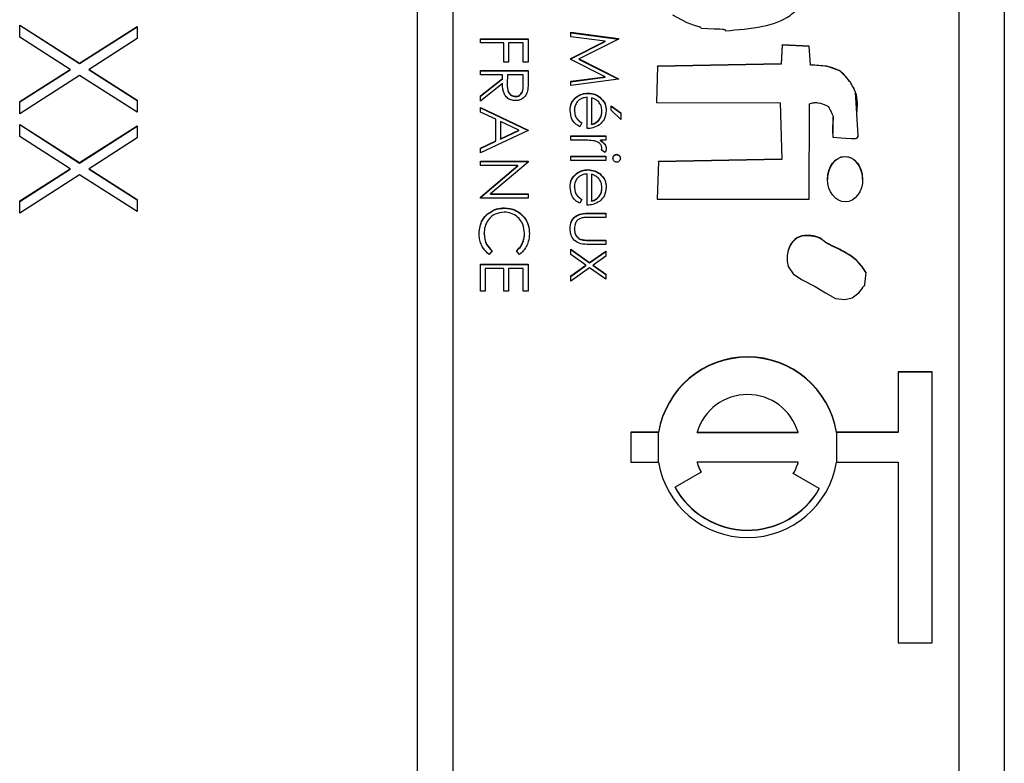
# Model space of a CAD drawing. Header units: millimetres. Extents: x 73 to 1962, y 27 to 1705.
# Tile 16 of 24: x 1830.95 to 1841.85, y 842.54 to 850.77. Entities that reach past the tile are written whole.
import ezdxf

# ---------------------------------------------------------------- set-up
doc = ezdxf.new("R2010")
doc.units = ezdxf.units.MM

msp = doc.modelspace()

# ---------------------------------------------------------------- linework, layer by layer
at = {"color": 7, "linetype": 'Continuous', "lineweight": 25}
for p, q in [((1841.851, 862.17), (1841.851, 821.17)), ((1835.351, 861.66), (1835.351, 821.686)), ((1835.751, 821.686), (1835.751, 861.66)), ((1841.351, 823.685), (1841.351, 859.661)), ((1830.951, 850.708), (1831.614, 850.284)), ((1830.951, 850.574), (1830.951, 850.708)), ((1830.951, 850.705), (1831.614, 850.281)), ((1831.614, 850.284), (1832.251, 850.692)), ((1831.614, 850.281), (1832.251, 850.688)), ((1832.251, 850.692), (1832.251, 850.557)), ((1831.509, 850.217), (1830.951, 850.574)), ((1832.251, 850.557), (1831.719, 850.217)), ((1836.051, 850.509), (1836.051, 850.556)), ((1836.051, 850.556), (1836.58, 850.556)), ((1836.051, 850.552), (1836.58, 850.552)), ((1836.58, 850.556), (1836.58, 850.298)), ((1837.051, 850.627), (1837.58, 850.557)), ((1837.051, 850.579), (1837.051, 850.627)), ((1837.051, 850.623), (1837.58, 850.553)), ((1837.433, 850.528), (1837.051, 850.579)), ((1837.051, 850.337), (1837.433, 850.528)), ((1837.58, 850.55), (1837.146, 850.332)), ((1837.433, 850.525), (1837.433, 850.528)), ((1837.58, 850.557), (1837.58, 850.55)), ((1836.309, 850.509), (1836.051, 850.509)), ((1836.309, 850.298), (1836.309, 850.509)), ((1836.363, 850.509), (1836.363, 850.298)), ((1836.526, 850.509), (1836.363, 850.509)), ((1836.526, 850.298), (1836.526, 850.509)), ((1837.051, 850.333), (1837.433, 850.525)), ((1839.392, 850.487), (1839.379, 850.279)), ((1839.392, 850.484), (1839.379, 850.275)), ((1839.69, 850.475), (1839.392, 850.487)), ((1839.392, 850.484), (1839.392, 850.487)), ((1839.69, 850.471), (1839.392, 850.484)), ((1839.707, 850.267), (1839.69, 850.475)), ((1839.69, 850.471), (1839.69, 850.475)), ((1839.707, 850.263), (1839.69, 850.471)), ((1837.051, 850.326), (1837.051, 850.337)), ((1837.432, 850.135), (1837.051, 850.326)), ((1837.146, 850.332), (1837.58, 850.114)), ((1837.146, 850.328), (1837.146, 850.332)), ((1837.146, 850.328), (1837.58, 850.11)), ((1830.951, 849.86), (1831.509, 850.217)), ((1830.951, 849.857), (1831.509, 850.213)), ((1831.509, 850.213), (1831.509, 850.217)), ((1831.614, 850.281), (1831.614, 850.284)), ((1831.719, 850.217), (1832.251, 849.877)), ((1831.719, 850.213), (1831.719, 850.217)), ((1831.719, 850.213), (1832.251, 849.873)), ((1836.051, 850.156), (1836.051, 850.204)), ((1836.051, 850.204), (1836.58, 850.204)), ((1836.363, 850.298), (1836.309, 850.298)), ((1836.58, 850.298), (1836.526, 850.298)), ((1836.58, 850.204), (1836.58, 850.098)), ((1838.011, 850.252), (1838, 849.851)), ((1838.011, 850.248), (1838, 849.851)), ((1839.379, 850.279), (1838.011, 850.252)), ((1839.379, 850.275), (1838.011, 850.248)), ((1838.011, 850.248), (1838.011, 850.252)), ((1839.379, 850.275), (1839.379, 850.279)), ((1839.707, 850.263), (1839.707, 850.267)), ((1831.614, 850.15), (1830.951, 849.726)), ((1832.251, 849.742), (1831.614, 850.15)), ((1836.051, 850.2), (1836.58, 850.2)), ((1836.295, 850.156), (1836.051, 850.156)), ((1836.051, 849.923), (1836.295, 850.117)), ((1836.051, 849.92), (1836.295, 850.114)), ((1836.295, 850.117), (1836.295, 850.156)), ((1836.295, 850.114), (1836.295, 850.117)), ((1836.35, 850.156), (1836.349, 850.059)), ((1836.526, 850.156), (1836.35, 850.156)), ((1836.526, 850.057), (1836.526, 850.156)), ((1837.051, 850.085), (1837.432, 850.135)), ((1837.051, 850.081), (1837.432, 850.132)), ((1837.58, 850.107), (1837.051, 850.037)), ((1837.432, 850.132), (1837.432, 850.135)), ((1837.58, 850.114), (1837.58, 850.107)), ((1836.295, 850.059), (1836.051, 849.865)), ((1836.349, 850.057), (1836.349, 850.054)), ((1836.526, 850.053), (1836.526, 850.057)), ((1837.051, 850.037), (1837.051, 850.085)), ((1832.251, 849.877), (1832.251, 849.742)), ((1836.051, 849.865), (1836.051, 849.923)), ((1836.439, 849.915), (1836.439, 849.919)), ((1837.234, 849.562), (1837.234, 849.908)), ((1837.243, 849.952), (1837.243, 849.955)), ((1837.282, 849.903), (1837.282, 849.61)), ((1837.372, 849.907), (1837.372, 849.911)), ((1830.951, 849.726), (1830.951, 849.86)), ((1836.051, 849.797), (1836.58, 849.546)), ((1836.051, 849.745), (1836.051, 849.797)), ((1836.051, 849.793), (1836.58, 849.542)), ((1837.092, 849.763), (1837.092, 849.767)), ((1837.499, 849.766), (1837.499, 849.813)), ((1837.499, 849.813), (1837.607, 849.738)), ((1837.499, 849.809), (1837.607, 849.734)), ((1837.607, 849.664), (1837.499, 849.766)), ((1838, 849.851), (1839.368, 849.848)), ((1839.368, 849.848), (1839.389, 849.224)), ((1839.69, 848.78), (1839.696, 849.836)), ((1836.221, 849.665), (1836.051, 849.745)), ((1836.221, 849.425), (1836.221, 849.665)), ((1837.397, 849.754), (1837.397, 849.758)), ((1837.607, 849.738), (1837.607, 849.664)), ((1839.955, 849.685), (1839.955, 849.689)), ((1830.951, 849.609), (1831.614, 849.185)), ((1830.951, 849.475), (1830.951, 849.609)), ((1830.951, 849.606), (1831.614, 849.181)), ((1831.614, 849.185), (1832.251, 849.593)), ((1831.614, 849.181), (1832.251, 849.589)), ((1832.251, 849.593), (1832.251, 849.458)), ((1836.477, 849.543), (1836.275, 849.639)), ((1836.275, 849.639), (1836.275, 849.45)), ((1837.173, 849.625), (1837.151, 849.583)), ((1837.282, 849.606), (1837.282, 849.61)), ((1831.509, 849.118), (1830.951, 849.475)), ((1832.251, 849.458), (1831.719, 849.118)), ((1836.58, 849.539), (1836.051, 849.295)), ((1836.275, 849.45), (1836.477, 849.543)), ((1836.275, 849.446), (1836.477, 849.539)), ((1836.275, 849.446), (1836.275, 849.45)), ((1836.477, 849.539), (1836.477, 849.543)), ((1836.58, 849.546), (1836.58, 849.539)), ((1837.051, 849.433), (1837.051, 849.481)), ((1837.051, 849.481), (1837.438, 849.481)), ((1837.051, 849.477), (1837.438, 849.477)), ((1837.438, 849.481), (1837.438, 849.433)), ((1836.051, 849.347), (1836.221, 849.425)), ((1836.051, 849.343), (1836.221, 849.421)), ((1836.051, 849.295), (1836.051, 849.347)), ((1836.221, 849.421), (1836.221, 849.425)), ((1837.181, 849.433), (1837.051, 849.433)), ((1837.438, 849.433), (1837.381, 849.433)), ((1837.381, 849.43), (1837.381, 849.433)), ((1837.397, 849.345), (1837.397, 849.348)), ((1837.051, 849.21), (1837.051, 849.257)), ((1837.051, 849.257), (1837.438, 849.257)), ((1837.051, 849.254), (1837.438, 849.254)), ((1837.431, 849.298), (1837.39, 849.324)), ((1837.438, 849.257), (1837.438, 849.21)), ((1837.56, 849.274), (1837.56, 849.278)), ((1839.389, 849.224), (1838.021, 849.197)), ((1839.389, 849.22), (1838.021, 849.193)), ((1839.389, 849.22), (1839.389, 849.224)), ((1830.951, 848.761), (1831.509, 849.118)), ((1830.951, 848.757), (1831.509, 849.114)), ((1831.509, 849.114), (1831.509, 849.118)), ((1831.614, 849.181), (1831.614, 849.185)), ((1831.719, 849.118), (1832.251, 848.778)), ((1831.719, 849.114), (1831.719, 849.118)), ((1831.719, 849.114), (1832.251, 848.774)), ((1836.051, 849.2), (1836.58, 849.2)), ((1836.051, 849.153), (1836.051, 849.2)), ((1836.051, 849.196), (1836.58, 849.196)), ((1836.467, 849.153), (1836.051, 849.153)), ((1836.051, 848.804), (1836.467, 849.153)), ((1836.051, 848.801), (1836.467, 849.149)), ((1836.58, 849.19), (1836.164, 848.841)), ((1836.467, 849.149), (1836.467, 849.153)), ((1836.58, 849.2), (1836.58, 849.19)), ((1837.438, 849.21), (1837.051, 849.21)), ((1838.021, 849.197), (1838.009, 848.78)), ((1838.021, 849.193), (1838.009, 848.78)), ((1838.021, 849.193), (1838.021, 849.197)), ((1831.614, 849.05), (1830.951, 848.627)), ((1832.251, 848.643), (1831.614, 849.05)), ((1837.234, 848.715), (1837.234, 849.061)), ((1837.243, 849.104), (1837.243, 849.108)), ((1837.282, 849.056), (1837.282, 848.762)), ((1837.372, 849.06), (1837.372, 849.064)), ((1837.092, 848.916), (1837.092, 848.92)), ((1837.397, 848.906), (1837.397, 848.91)), ((1836.051, 848.793), (1836.051, 848.804)), ((1836.58, 848.793), (1836.051, 848.793)), ((1836.164, 848.841), (1836.58, 848.841)), ((1836.164, 848.837), (1836.164, 848.841)), ((1836.164, 848.837), (1836.58, 848.837)), ((1836.58, 848.841), (1836.58, 848.793)), ((1830.951, 848.627), (1830.951, 848.761)), ((1832.251, 848.778), (1832.251, 848.643)), ((1836.319, 848.681), (1836.319, 848.685)), ((1837.173, 848.777), (1837.151, 848.735)), ((1837.282, 848.759), (1837.282, 848.762)), ((1838.009, 848.78), (1839.69, 848.78)), ((1836.13, 848.614), (1836.13, 848.618)), ((1837.253, 848.627), (1837.438, 848.627)), ((1837.253, 848.623), (1837.253, 848.627)), ((1837.253, 848.623), (1837.438, 848.623)), ((1837.438, 848.579), (1837.258, 848.579)), ((1837.438, 848.627), (1837.438, 848.579)), ((1836.092, 848.396), (1836.092, 848.4)), ((1836.539, 848.4), (1836.539, 848.403)), ((1837.092, 848.449), (1837.092, 848.453)), ((1837.164, 848.333), (1837.164, 848.336)), ((1837.438, 848.281), (1837.249, 848.281)), ((1837.258, 848.328), (1837.438, 848.328)), ((1837.258, 848.325), (1837.258, 848.328)), ((1837.258, 848.325), (1837.438, 848.325)), ((1837.438, 848.328), (1837.438, 848.281)), ((1836.18, 848.211), (1836.148, 848.17)), ((1836.483, 848.17), (1836.451, 848.211)), ((1837.051, 848.227), (1837.259, 848.079)), ((1837.051, 848.17), (1837.051, 848.227)), ((1837.051, 848.223), (1837.259, 848.075)), ((1837.219, 848.05), (1837.051, 848.17)), ((1837.259, 848.079), (1837.438, 848.206)), ((1837.259, 848.075), (1837.438, 848.203)), ((1837.438, 848.15), (1837.298, 848.05)), ((1837.438, 848.206), (1837.438, 848.15)), ((1836.051, 847.763), (1836.051, 848.061)), ((1836.051, 848.061), (1836.58, 848.061)), ((1836.051, 848.057), (1836.58, 848.057)), ((1836.58, 848.061), (1836.58, 847.763)), ((1837.051, 847.931), (1837.219, 848.05)), ((1837.051, 847.927), (1837.219, 848.047)), ((1837.259, 848.022), (1837.051, 847.874)), ((1837.219, 848.047), (1837.219, 848.05)), ((1837.259, 848.075), (1837.259, 848.079)), ((1837.438, 847.894), (1837.259, 848.022)), ((1837.298, 848.05), (1837.438, 847.951)), ((1837.298, 848.047), (1837.298, 848.05)), ((1837.298, 848.047), (1837.438, 847.947)), ((1836.105, 848.014), (1836.105, 847.763)), ((1836.309, 848.014), (1836.105, 848.014)), ((1836.309, 847.763), (1836.309, 848.014)), ((1836.363, 848.014), (1836.363, 847.763)), ((1836.526, 848.014), (1836.363, 848.014)), ((1836.526, 847.763), (1836.526, 848.014)), ((1837.051, 847.874), (1837.051, 847.931)), ((1837.438, 847.951), (1837.438, 847.894)), ((1836.105, 847.763), (1836.051, 847.763)), ((1836.363, 847.763), (1836.309, 847.763)), ((1836.58, 847.763), (1836.526, 847.763)), ((1841.051, 846.869), (1840.676, 846.869)), ((1840.676, 846.869), (1840.676, 846.203)), ((1841.051, 846.866), (1840.676, 846.866)), ((1841.051, 843.871), (1841.051, 846.869)), ((1837.718, 846.203), (1837.718, 845.87)), ((1838.023, 846.203), (1837.718, 846.203)), ((1838.023, 846.199), (1837.718, 846.199)), ((1838.023, 846.199), (1838.023, 846.203)), ((1838.45, 846.199), (1838.45, 846.203)), ((1838.45, 846.203), (1839.568, 846.203)), ((1838.45, 846.199), (1839.568, 846.199)), ((1839.568, 846.199), (1839.568, 846.203)), ((1840.676, 846.203), (1839.995, 846.203)), ((1839.995, 846.199), (1839.995, 846.203)), ((1840.676, 846.199), (1839.995, 846.199)), ((1840.676, 846.199), (1840.676, 846.203)), ((1837.718, 845.87), (1838.023, 845.87)), ((1839.568, 845.87), (1838.45, 845.87)), ((1838.45, 845.866), (1838.45, 845.87)), ((1839.568, 845.866), (1839.568, 845.87)), ((1839.995, 845.87), (1840.676, 845.87)), ((1840.676, 845.87), (1840.676, 843.871)), ((1838.495, 845.762), (1838.206, 845.596)), ((1839.803, 845.579), (1839.515, 845.745)), ((1838.206, 845.592), (1838.206, 845.596)), ((1839.803, 845.575), (1839.803, 845.579)), ((1840.676, 843.871), (1841.051, 843.871))]:
    msp.add_line(p, q, dxfattribs=at)
at = {"color": 8, "linetype": 'Continuous', "lineweight": 25}
for p, q in [((1838.023, 845.87), (1838.023, 846.199)), ((1839.995, 846.199), (1839.995, 845.87))]:
    msp.add_line(p, q, dxfattribs=at)
at = {"color": 7, "linetype": 'Continuous', "lineweight": 25, "flags": 128}
for points in [[(1838.176, 850.819), (1838.338, 850.734), (1838.418, 850.708), (1838.454, 850.697), (1838.47, 850.691), (1838.478, 850.689), (1838.483, 850.687), (1838.487, 850.684), (1838.491, 850.679), (1838.494, 850.674), (1838.496, 850.673), (1838.497, 850.673), (1838.498, 850.673), (1838.498, 850.673), (1838.498, 850.673), (1838.498, 850.673), (1838.498, 850.673), (1838.498, 850.673), (1838.498, 850.673), (1838.64, 850.666), (1838.702, 850.664), (1838.73, 850.662), (1838.742, 850.661), (1838.751, 850.66), (1838.756, 850.658), (1838.76, 850.654), (1838.766, 850.645)], [(1839.952, 849.467), (1840.093, 849.457), (1840.156, 849.454), (1840.183, 849.454), (1840.205, 849.454), (1840.215, 849.457), (1840.224, 849.464), (1840.232, 849.475), (1840.234, 849.48), (1840.234, 849.482), (1840.234, 849.483), (1840.234, 849.484), (1840.234, 849.484), (1840.234, 849.484), (1840.234, 849.484), (1840.234, 849.484), (1840.234, 849.484), (1840.234, 849.484), (1840.205, 849.966), (1840.147, 850.074), (1840.038, 850.196), (1839.887, 850.253), (1839.707, 850.267)], [(1839.459, 848.035), (1839.514, 847.955), (1839.607, 847.892), (1839.758, 847.815), (1839.872, 847.745), (1839.982, 847.683), (1840.087, 847.671), (1840.168, 847.688), (1840.241, 847.745), (1840.271, 847.783), (1840.283, 847.803), (1840.294, 847.82), (1840.302, 847.827), (1840.306, 847.831), (1840.308, 847.833), (1840.308, 847.834), (1840.308, 847.834), (1840.308, 847.834), (1840.308, 847.835), (1840.308, 847.835), (1840.308, 847.835), (1840.308, 847.835), (1840.308, 847.835), (1840.322, 847.969)]]:
    msp.add_lwpolyline(points, dxfattribs=at)
at = {"color": 7, "linetype": 'Continuous', "lineweight": 25}
for centre, radius, start, end in [((1839.009, 846.036), 1, 9.6255, 170.3745), ((1839.009, 846.032), 1, 9.6255, 170.3745), ((1839.009, 846.036), 0.583, 16.633, 163.367), ((1839.009, 846.037), 1, 189.6255, 350.3745), ((1839.009, 846.037), 0.583, 196.6122, 208.0967), ((1839.009, 846.033), 0.583, 196.6122, 208.0967), ((1839.01, 846.037), 0.583, 329.9832, 343.3877), ((1839.01, 846.033), 0.583, 329.9832, 343.3877), ((1839.009, 846.037), 0.917, 208.8091, 329.9705), ((1839.009, 846.034), 0.917, 208.8091, 329.9705)]:
    msp.add_arc(centre, radius, start, end, dxfattribs=at)
msp.add_ellipse((1840.088, 849.002), major_axis=(-0.002, 0.251), ratio=0.776559, dxfattribs=at)
msp.add_ellipse((1840.088, 848.998), major_axis=(-0.002, 0.251), ratio=0.776559, start_param=4.701606, end_param=7.843199, dxfattribs=at)
for points, knots in [([(1838.766, 850.645), (1838.904, 850.655), (1839.149, 850.673), (1839.448, 850.772), (1839.618, 850.936), (1839.688, 851.112), (1839.72, 851.292), (1839.734, 851.494), (1839.692, 851.7), (1839.636, 851.871), (1839.572, 851.962), (1839.539, 851.995), (1839.524, 852.009), (1839.518, 852.015), (1839.515, 852.017), (1839.514, 852.018), (1839.513, 852.019), (1839.513, 852.019), (1839.513, 852.019), (1839.439, 852.084), (1839.24, 852.173), (1838.918, 852.217), (1838.598, 852.2), (1838.337, 852.141), (1838.158, 852.025), (1838.09, 851.933), (1838.056, 851.887)], [0, 0, 0, 0, 0.113209, 0.201601, 0.250415, 0.301493, 0.3534, 0.400591, 0.46626, 0.52384, 0.546775, 0.556954, 0.561411, 0.563364, 0.564221, 0.564597, 0.564763, 0.564836, 0.564868, 0.564893, 0.645341, 0.737242, 0.829297, 0.907013, 0.953889, 1, 1, 1, 1]), ([(1840.219, 849.728), (1840.225, 849.809), (1840.234, 849.933), (1840.141, 850.083), (1840.049, 850.206), (1839.881, 850.258), (1839.767, 850.262), (1839.707, 850.263)], [0, 0, 0, 0, 0.27192, 0.413707, 0.603454, 0.790087, 1, 1, 1, 1]), ([(1836.58, 850.098), (1836.58, 850.075), (1836.58, 850.035), (1836.575, 849.995), (1836.573, 849.978)], [0, 0, 0, 0, 0.56024, 1, 1, 1, 1]), ([(1836.439, 849.871), (1836.422, 849.873), (1836.388, 849.875), (1836.344, 849.902), (1836.3, 849.961), (1836.297, 850.019), (1836.295, 850.059)], [0, 0, 0, 0, 0.18712, 0.373979, 0.560911, 1, 1, 1, 1]), ([(1836.349, 850.059), (1836.349, 850.027), (1836.349, 849.986), (1836.375, 849.946), (1836.399, 849.925), (1836.423, 849.921), (1836.439, 849.919)], [0, 0, 0, 0, 0.499827, 0.625498, 0.751208, 1, 1, 1, 1]), ([(1836.349, 850.056), (1836.349, 850.023), (1836.349, 849.982), (1836.375, 849.942), (1836.399, 849.921), (1836.423, 849.918), (1836.439, 849.915)], [0, 0, 0, 0, 0.499827, 0.625498, 0.751208, 1, 1, 1, 1]), ([(1836.439, 849.919), (1836.447, 849.919), (1836.462, 849.92), (1836.483, 849.931), (1836.501, 849.946), (1836.527, 849.985), (1836.526, 850.025), (1836.526, 850.057)], [0, 0, 0, 0, 0.125307, 0.250617, 0.375954, 0.501281, 1, 1, 1, 1]), ([(1836.439, 849.915), (1836.447, 849.916), (1836.462, 849.917), (1836.483, 849.927), (1836.501, 849.942), (1836.527, 849.981), (1836.526, 850.021), (1836.526, 850.053)], [0, 0, 0, 0, 0.1253074, 0.250617, 0.3759543, 0.5012806, 1, 1, 1, 1]), ([(1836.573, 849.978), (1836.567, 849.961), (1836.556, 849.928), (1836.521, 849.893), (1836.48, 849.874), (1836.452, 849.872), (1836.439, 849.871)], [0, 0, 0, 0, 0.279797, 0.5595, 0.779626, 1, 1, 1, 1]), ([(1837.044, 849.761), (1837.047, 849.791), (1837.052, 849.849), (1837.109, 849.912), (1837.175, 849.949), (1837.22, 849.953), (1837.243, 849.955)], [0, 0, 0, 0, 0.279885, 0.558859, 0.779462, 1, 1, 1, 1]), ([(1837.044, 849.757), (1837.047, 849.787), (1837.052, 849.846), (1837.109, 849.909), (1837.175, 849.946), (1837.22, 849.95), (1837.243, 849.952)], [0, 0, 0, 0, 0.279885, 0.558859, 0.779462, 1, 1, 1, 1]), ([(1837.234, 849.908), (1837.213, 849.906), (1837.171, 849.901), (1837.124, 849.863), (1837.096, 849.816), (1837.093, 849.784), (1837.092, 849.767)], [0, 0, 0, 0, 0.279963, 0.559359, 0.779526, 1, 1, 1, 1]), ([(1837.243, 849.955), (1837.27, 849.953), (1837.317, 849.949), (1837.355, 849.923), (1837.372, 849.911)], [0, 0, 0, 0, 0.559427, 1, 1, 1, 1]), ([(1837.243, 849.952), (1837.27, 849.95), (1837.317, 849.945), (1837.355, 849.919), (1837.372, 849.907)], [0, 0, 0, 0, 0.559427, 1, 1, 1, 1]), ([(1837.361, 849.857), (1837.348, 849.869), (1837.324, 849.889), (1837.295, 849.899), (1837.282, 849.903)], [0, 0, 0, 0, 0.558795, 1, 1, 1, 1]), ([(1837.372, 849.911), (1837.396, 849.887), (1837.438, 849.845), (1837.442, 849.786), (1837.444, 849.76)], [0, 0, 0, 0, 0.5585773, 1, 1, 1, 1]), ([(1837.372, 849.907), (1837.396, 849.884), (1837.438, 849.841), (1837.442, 849.782), (1837.444, 849.756)], [0, 0, 0, 0, 0.558577, 1, 1, 1, 1]), ([(1837.092, 849.767), (1837.094, 849.748), (1837.097, 849.715), (1837.116, 849.675), (1837.142, 849.646), (1837.163, 849.632), (1837.173, 849.625)], [0, 0, 0, 0, 0.339465, 0.559626, 0.779498, 1, 1, 1, 1]), ([(1837.397, 849.758), (1837.395, 849.778), (1837.392, 849.815), (1837.37, 849.844), (1837.361, 849.857)], [0, 0, 0, 0, 0.559458, 1, 1, 1, 1]), ([(1839.696, 849.836), (1839.709, 849.841), (1839.739, 849.851), (1839.813, 849.85), (1839.866, 849.825), (1839.904, 849.808)], [0, 0, 0, 0, 0.199081, 0.426805, 1, 1, 1, 1]), ([(1839.904, 849.808), (1839.916, 849.781), (1839.933, 849.745), (1839.962, 849.691), (1839.945, 849.6), (1839.949, 849.524), (1839.952, 849.467)], [0, 0, 0, 0, 0.254867, 0.341367, 0.507922, 1, 1, 1, 1]), ([(1837.151, 849.583), (1837.133, 849.593), (1837.098, 849.615), (1837.054, 849.676), (1837.048, 849.729), (1837.044, 849.761)], [0, 0, 0, 0, 0.280919, 0.5614069, 1, 1, 1, 1]), ([(1837.092, 849.763), (1837.094, 849.744), (1837.097, 849.712), (1837.116, 849.671), (1837.142, 849.643), (1837.163, 849.628), (1837.173, 849.621)], [0, 0, 0, 0, 0.339465, 0.559626, 0.779498, 1, 1, 1, 1]), ([(1837.282, 849.61), (1837.3, 849.616), (1837.337, 849.627), (1837.373, 849.668), (1837.393, 849.713), (1837.396, 849.743), (1837.397, 849.758)], [0, 0, 0, 0, 0.280138, 0.559194, 0.779598, 1, 1, 1, 1]), ([(1837.282, 849.606), (1837.3, 849.612), (1837.337, 849.623), (1837.373, 849.664), (1837.393, 849.709), (1837.396, 849.739), (1837.397, 849.754)], [0, 0, 0, 0, 0.2801382, 0.5591944, 0.7795977, 1, 1, 1, 1]), ([(1837.444, 849.76), (1837.441, 849.726), (1837.433, 849.664), (1837.388, 849.623), (1837.368, 849.604)], [0, 0, 0, 0, 0.558919, 1, 1, 1, 1]), ([(1839.954, 849.685), (1839.954, 849.669), (1839.953, 849.611), (1839.952, 849.554), (1839.952, 849.513)], [0, 0, 0, 0, 0.282015, 1, 1, 1, 1]), ([(1837.368, 849.604), (1837.345, 849.591), (1837.303, 849.566), (1837.255, 849.563), (1837.234, 849.562)], [0, 0, 0, 0, 0.558897, 1, 1, 1, 1]), ([(1837.314, 849.425), (1837.289, 849.428), (1837.245, 849.434), (1837.201, 849.434), (1837.181, 849.433)], [0, 0, 0, 0, 0.559636, 1, 1, 1, 1]), ([(1837.397, 849.348), (1837.395, 849.359), (1837.39, 849.382), (1837.359, 849.411), (1837.331, 849.42), (1837.314, 849.425)], [0, 0, 0, 0, 0.278336, 0.558768, 1, 1, 1, 1]), ([(1837.381, 849.433), (1837.399, 849.42), (1837.424, 849.402), (1837.442, 849.365), (1837.444, 849.348), (1837.444, 849.339)], [0, 0, 0, 0, 0.558788, 0.779481, 1, 1, 1, 1]), ([(1837.381, 849.43), (1837.399, 849.417), (1837.424, 849.398), (1837.442, 849.362), (1837.444, 849.344), (1837.444, 849.336)], [0, 0, 0, 0, 0.558788, 0.779481, 1, 1, 1, 1]), ([(1837.39, 849.324), (1837.392, 849.328), (1837.396, 849.336), (1837.397, 849.344), (1837.397, 849.348)], [0, 0, 0, 0, 0.560396, 1, 1, 1, 1]), ([(1837.391, 849.323), (1837.393, 849.327), (1837.396, 849.333), (1837.397, 849.341), (1837.397, 849.345)], [0, 0, 0, 0, 0.498662, 1, 1, 1, 1]), ([(1837.444, 849.339), (1837.444, 849.331), (1837.442, 849.316), (1837.434, 849.303), (1837.431, 849.298)], [0, 0, 0, 0, 0.559243, 1, 1, 1, 1]), ([(1837.519, 849.234), (1837.52, 849.24), (1837.521, 849.252), (1837.532, 849.267), (1837.545, 849.276), (1837.555, 849.277), (1837.56, 849.278)], [0, 0, 0, 0, 0.279784, 0.559698, 0.779921, 1, 1, 1, 1]), ([(1837.519, 849.23), (1837.52, 849.236), (1837.521, 849.249), (1837.532, 849.263), (1837.545, 849.272), (1837.555, 849.273), (1837.56, 849.274)], [0, 0, 0, 0, 0.279784, 0.559698, 0.779921, 1, 1, 1, 1]), ([(1837.56, 849.189), (1837.553, 849.19), (1837.541, 849.192), (1837.528, 849.205), (1837.52, 849.219), (1837.519, 849.229), (1837.519, 849.234)], [0, 0, 0, 0, 0.27916, 0.558862, 0.779356, 1, 1, 1, 1]), ([(1837.56, 849.278), (1837.566, 849.277), (1837.578, 849.275), (1837.591, 849.263), (1837.599, 849.248), (1837.6, 849.239), (1837.601, 849.234)], [0, 0, 0, 0, 0.279289, 0.558897, 0.779452, 1, 1, 1, 1]), ([(1837.56, 849.274), (1837.566, 849.273), (1837.578, 849.271), (1837.591, 849.259), (1837.599, 849.245), (1837.6, 849.235), (1837.601, 849.23)], [0, 0, 0, 0, 0.279289, 0.558897, 0.779452, 1, 1, 1, 1]), ([(1837.601, 849.234), (1837.6, 849.227), (1837.599, 849.215), (1837.588, 849.2), (1837.574, 849.191), (1837.565, 849.19), (1837.56, 849.189)], [0, 0, 0, 0, 0.279869, 0.559866, 0.779911, 1, 1, 1, 1]), ([(1837.044, 848.914), (1837.047, 848.943), (1837.052, 849.002), (1837.109, 849.065), (1837.175, 849.102), (1837.22, 849.106), (1837.243, 849.108)], [0, 0, 0, 0, 0.279885, 0.558859, 0.779462, 1, 1, 1, 1]), ([(1837.044, 848.91), (1837.047, 848.939), (1837.052, 848.998), (1837.109, 849.061), (1837.175, 849.098), (1837.22, 849.102), (1837.243, 849.104)], [0, 0, 0, 0, 0.2798853, 0.5588589, 0.779462, 1, 1, 1, 1]), ([(1837.234, 849.061), (1837.213, 849.058), (1837.171, 849.053), (1837.124, 849.016), (1837.096, 848.969), (1837.093, 848.936), (1837.092, 848.92)], [0, 0, 0, 0, 0.279963, 0.559359, 0.779526, 1, 1, 1, 1]), ([(1837.243, 849.108), (1837.27, 849.106), (1837.317, 849.101), (1837.355, 849.075), (1837.372, 849.064)], [0, 0, 0, 0, 0.559427, 1, 1, 1, 1]), ([(1837.243, 849.104), (1837.27, 849.102), (1837.317, 849.098), (1837.355, 849.072), (1837.372, 849.06)], [0, 0, 0, 0, 0.559427, 1, 1, 1, 1]), ([(1837.361, 849.01), (1837.348, 849.021), (1837.324, 849.042), (1837.295, 849.051), (1837.282, 849.056)], [0, 0, 0, 0, 0.558795, 1, 1, 1, 1]), ([(1837.397, 848.91), (1837.395, 848.931), (1837.392, 848.967), (1837.37, 848.997), (1837.361, 849.01)], [0, 0, 0, 0, 0.5594582, 1, 1, 1, 1]), ([(1837.372, 849.064), (1837.396, 849.04), (1837.438, 848.997), (1837.442, 848.938), (1837.444, 848.912)], [0, 0, 0, 0, 0.5585773, 1, 1, 1, 1]), ([(1837.372, 849.06), (1837.396, 849.036), (1837.438, 848.994), (1837.442, 848.935), (1837.444, 848.909)], [0, 0, 0, 0, 0.5585773, 1, 1, 1, 1]), ([(1837.151, 848.735), (1837.133, 848.746), (1837.098, 848.767), (1837.054, 848.828), (1837.048, 848.881), (1837.044, 848.914)], [0, 0, 0, 0, 0.280919, 0.5614069, 1, 1, 1, 1]), ([(1837.092, 848.92), (1837.094, 848.9), (1837.097, 848.868), (1837.116, 848.827), (1837.142, 848.799), (1837.163, 848.784), (1837.173, 848.777)], [0, 0, 0, 0, 0.3394652, 0.5596261, 0.7794983, 1, 1, 1, 1]), ([(1837.092, 848.916), (1837.094, 848.896), (1837.097, 848.864), (1837.116, 848.823), (1837.142, 848.795), (1837.163, 848.781), (1837.173, 848.774)], [0, 0, 0, 0, 0.339465, 0.559626, 0.779498, 1, 1, 1, 1]), ([(1837.282, 848.762), (1837.3, 848.768), (1837.337, 848.78), (1837.373, 848.82), (1837.393, 848.865), (1837.396, 848.895), (1837.397, 848.91)], [0, 0, 0, 0, 0.280138, 0.559194, 0.779598, 1, 1, 1, 1]), ([(1837.282, 848.759), (1837.3, 848.764), (1837.337, 848.776), (1837.373, 848.817), (1837.393, 848.862), (1837.396, 848.891), (1837.397, 848.906)], [0, 0, 0, 0, 0.280138, 0.559194, 0.779598, 1, 1, 1, 1]), ([(1837.444, 848.912), (1837.441, 848.878), (1837.433, 848.817), (1837.388, 848.775), (1837.368, 848.757)], [0, 0, 0, 0, 0.558919, 1, 1, 1, 1]), ([(1836.13, 848.618), (1836.162, 848.64), (1836.219, 848.679), (1836.288, 848.683), (1836.319, 848.685)], [0, 0, 0, 0, 0.559029, 1, 1, 1, 1]), ([(1836.13, 848.614), (1836.162, 848.636), (1836.219, 848.675), (1836.288, 848.679), (1836.319, 848.681)], [0, 0, 0, 0, 0.559029, 1, 1, 1, 1]), ([(1836.319, 848.685), (1836.36, 848.68), (1836.443, 848.67), (1836.534, 848.592), (1836.587, 848.498), (1836.591, 848.433), (1836.594, 848.4)], [0, 0, 0, 0, 0.2795119, 0.5590796, 0.7793739, 1, 1, 1, 1]), ([(1836.319, 848.681), (1836.36, 848.676), (1836.443, 848.667), (1836.534, 848.589), (1836.587, 848.494), (1836.591, 848.429), (1836.594, 848.397)], [0, 0, 0, 0, 0.279512, 0.55908, 0.779374, 1, 1, 1, 1]), ([(1837.368, 848.757), (1837.345, 848.743), (1837.303, 848.718), (1837.255, 848.716), (1837.234, 848.715)], [0, 0, 0, 0, 0.558897, 1, 1, 1, 1]), ([(1836.037, 848.4), (1836.039, 848.428), (1836.042, 848.473), (1836.063, 848.534), (1836.091, 848.58), (1836.117, 848.605), (1836.13, 848.618)], [0, 0, 0, 0, 0.339838, 0.559927, 0.779959, 1, 1, 1, 1]), ([(1836.037, 848.396), (1836.039, 848.424), (1836.042, 848.47), (1836.063, 848.53), (1836.091, 848.577), (1836.117, 848.602), (1836.13, 848.614)], [0, 0, 0, 0, 0.339838, 0.559927, 0.779959, 1, 1, 1, 1]), ([(1836.315, 848.637), (1836.281, 848.633), (1836.212, 848.625), (1836.139, 848.559), (1836.097, 848.48), (1836.094, 848.427), (1836.092, 848.4)], [0, 0, 0, 0, 0.279434, 0.558921, 0.779283, 1, 1, 1, 1]), ([(1836.539, 848.403), (1836.536, 848.437), (1836.528, 848.505), (1836.47, 848.583), (1836.395, 848.63), (1836.342, 848.635), (1836.315, 848.637)], [0, 0, 0, 0, 0.279856, 0.559519, 0.779686, 1, 1, 1, 1]), ([(1837.044, 848.453), (1837.047, 848.483), (1837.051, 848.541), (1837.129, 848.624), (1837.206, 848.626), (1837.253, 848.627)], [0, 0, 0, 0, 0.2809699, 0.5597849, 1, 1, 1, 1]), ([(1837.044, 848.45), (1837.047, 848.479), (1837.051, 848.538), (1837.129, 848.62), (1837.206, 848.622), (1837.253, 848.623)], [0, 0, 0, 0, 0.28097, 0.559785, 1, 1, 1, 1]), ([(1837.168, 848.572), (1837.155, 848.566), (1837.129, 848.554), (1837.098, 848.512), (1837.094, 848.475), (1837.092, 848.453)], [0, 0, 0, 0, 0.2801167, 0.5605444, 1, 1, 1, 1]), ([(1837.258, 848.579), (1837.241, 848.579), (1837.211, 848.579), (1837.181, 848.574), (1837.168, 848.572)], [0, 0, 0, 0, 0.560377, 1, 1, 1, 1]), ([(1836.148, 848.17), (1836.126, 848.19), (1836.089, 848.223), (1836.057, 848.285), (1836.04, 848.341), (1836.038, 848.38), (1836.037, 848.4)], [0, 0, 0, 0, 0.339341, 0.559515, 0.77972, 1, 1, 1, 1]), ([(1836.092, 848.4), (1836.097, 848.359), (1836.106, 848.286), (1836.157, 848.234), (1836.18, 848.211)], [0, 0, 0, 0, 0.558772, 1, 1, 1, 1]), ([(1836.092, 848.396), (1836.097, 848.355), (1836.106, 848.282), (1836.157, 848.23), (1836.18, 848.207)], [0, 0, 0, 0, 0.558772, 1, 1, 1, 1]), ([(1836.451, 848.211), (1836.469, 848.228), (1836.499, 848.257), (1836.524, 848.309), (1836.537, 848.355), (1836.539, 848.387), (1836.539, 848.403)], [0, 0, 0, 0, 0.339327, 0.559466, 0.779727, 1, 1, 1, 1]), ([(1836.451, 848.207), (1836.469, 848.225), (1836.499, 848.253), (1836.524, 848.305), (1836.537, 848.351), (1836.539, 848.384), (1836.539, 848.4)], [0, 0, 0, 0, 0.339327, 0.559466, 0.779727, 1, 1, 1, 1]), ([(1836.594, 848.4), (1836.592, 848.37), (1836.588, 848.32), (1836.561, 848.256), (1836.528, 848.207), (1836.498, 848.182), (1836.483, 848.17)], [0, 0, 0, 0, 0.33969, 0.55984, 0.77993, 1, 1, 1, 1]), ([(1837.249, 848.281), (1837.221, 848.281), (1837.163, 848.282), (1837.088, 848.319), (1837.049, 848.386), (1837.046, 848.431), (1837.044, 848.453)], [0, 0, 0, 0, 0.281501, 0.559646, 0.779298, 1, 1, 1, 1]), ([(1837.092, 848.453), (1837.093, 848.439), (1837.094, 848.412), (1837.111, 848.377), (1837.135, 848.35), (1837.154, 848.341), (1837.164, 848.336)], [0, 0, 0, 0, 0.28027, 0.560007, 0.780074, 1, 1, 1, 1]), ([(1837.092, 848.449), (1837.093, 848.436), (1837.094, 848.408), (1837.111, 848.373), (1837.135, 848.346), (1837.154, 848.337), (1837.164, 848.333)], [0, 0, 0, 0, 0.28027, 0.560007, 0.780074, 1, 1, 1, 1]), ([(1840.322, 847.969), (1840.292, 848.014), (1840.233, 848.103), (1840.101, 848.187), (1839.982, 848.252), (1839.883, 848.293), (1839.824, 848.347), (1839.771, 848.369), (1839.723, 848.376), (1839.681, 848.381), (1839.614, 848.38), (1839.535, 848.349), (1839.477, 848.275), (1839.45, 848.197), (1839.442, 848.115), (1839.453, 848.062), (1839.459, 848.035)], [0, 0, 0, 0, 0.127527, 0.252262, 0.364104, 0.452112, 0.502009, 0.551538, 0.585124, 0.618565, 0.651733, 0.743689, 0.806528, 0.870984, 0.93641, 1, 1, 1, 1]), ([(1840.322, 847.965), (1840.292, 848.01), (1840.233, 848.1), (1840.101, 848.184), (1839.982, 848.248), (1839.883, 848.29), (1839.824, 848.343), (1839.771, 848.365), (1839.723, 848.372), (1839.681, 848.377), (1839.614, 848.377), (1839.535, 848.346), (1839.477, 848.271), (1839.45, 848.197), (1839.448, 848.146), (1839.447, 848.123)], [0, 0, 0, 0, 0.137573, 0.272135, 0.392787, 0.487728, 0.541556, 0.594987, 0.631219, 0.667295, 0.703075, 0.802275, 0.870064, 0.939598, 1, 1, 1, 1]), ([(1837.164, 848.336), (1837.182, 848.333), (1837.213, 848.328), (1837.244, 848.328), (1837.258, 848.328)], [0, 0, 0, 0, 0.559371, 1, 1, 1, 1]), ([(1837.164, 848.333), (1837.182, 848.33), (1837.213, 848.325), (1837.244, 848.325), (1837.258, 848.325)], [0, 0, 0, 0, 0.559371, 1, 1, 1, 1])]:
    msp.add_open_spline(points, degree=3, knots=knots, dxfattribs=at)

doc.saveas('drawing.dxf')
